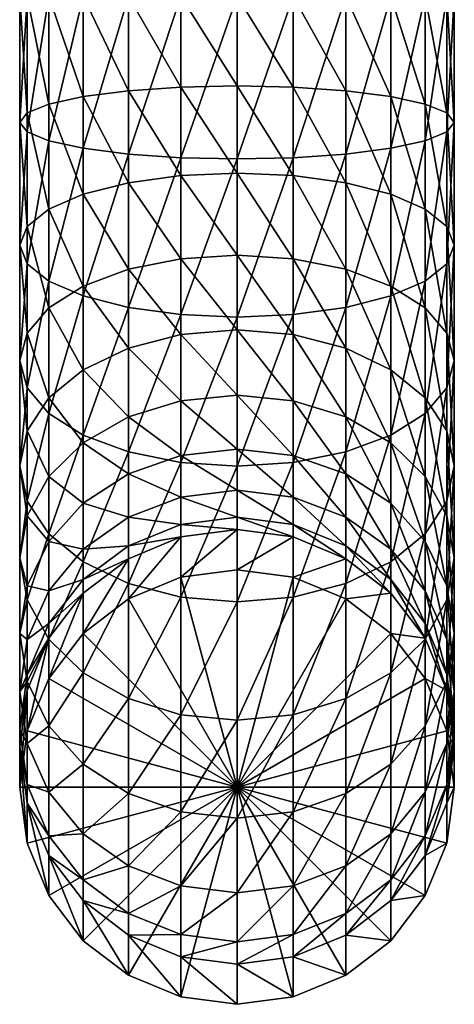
# Model space of a CAD drawing. Extents: x -0.027 to 0.027, y -0.227 to 0.055.
# Tile 1 of 256: x -0.011 to 0.011, y -0.227 to -0.177. Entities that reach past the tile are written whole.
import ezdxf

# ---------------------------------------------------------------- set-up
doc = ezdxf.new("R2010")
doc.units = 0
doc.layers.add('mesh', color=7, linetype='CONTINUOUS')

msp = doc.modelspace()

# ---------------------------------------------------------------- meshes
at = {"layer": 'mesh'}
mesh = msp.add_polyface(dxfattribs=at)
corners = [(-0.002795, -0.176209, 0.327947), (-0.002795, 0.005105, 0.327947), (0.000052, -0.176209, 0.328322), (-0.005448, -0.176209, 0.326848), (-0.005448, 0.005105, 0.326848), (-0.007726, -0.176209, 0.3251), (-0.007726, 0.005105, 0.3251), (-0.009474, -0.176209, 0.322822), (-0.009474, 0.005105, 0.322822), (-0.010573, -0.176209, 0.320169), (-0.010573, 0.005105, 0.320169), (-0.010948, -0.176209, 0.317322), (-0.010948, 0.005105, 0.317322), (-0.010573, -0.176209, 0.314475), (-0.010573, 0.005105, 0.314475), (-0.009474, -0.176209, 0.311822), (-0.009474, 0.005105, 0.311822), (-0.007726, -0.176209, 0.309544), (-0.007726, 0.005105, 0.309544), (-0.005448, -0.176209, 0.307796), (-0.005448, 0.005105, 0.307796), (-0.002795, -0.176209, 0.306697), (-0.002795, 0.005105, 0.306697), (0.000052, -0.176209, 0.306322), (0.000052, 0.005105, 0.306322), (0.002899, -0.180806, 0.306308), (0.002899, -0.176209, 0.306697), (0.005552, -0.180991, 0.307392), (0.005552, -0.176209, 0.307796), (0.00783, -0.181284, 0.309115), (0.00783, -0.176209, 0.309544), (0.009578, -0.181667, 0.311361), (0.009578, -0.176209, 0.311822), (0.010677, -0.182112, 0.313976), (0.010677, -0.176209, 0.314475), (0.011052, -0.18259, 0.316783), (0.011052, -0.176209, 0.317322), (0.010677, -0.183068, 0.319589), (0.010677, -0.176209, 0.320169), (0.009578, -0.183514, 0.322204), (0.009578, -0.176209, 0.322822), (0.00783, -0.183896, 0.32445), (0.00783, -0.176209, 0.3251), (0.005552, -0.18419, 0.326174), (0.005552, -0.176209, 0.326848), (-0.002795, -0.184374, 0.327257), (-0.005448, -0.18419, 0.326174), (-0.007726, -0.183896, 0.32445), (-0.009474, -0.183514, 0.322204), (-0.010573, -0.183068, 0.319589), (-0.010948, -0.18259, 0.316783), (-0.010573, -0.182112, 0.313976), (-0.009474, -0.181667, 0.311361), (-0.007726, -0.181284, 0.309115), (-0.005448, -0.180991, 0.307392), (-0.002795, -0.180806, 0.306308), (0.000052, -0.180743, 0.305939)]
mesh.append_faces([[corners[k] for k in face] for face in [(0, 1, 2, 2), (3, 4, 0, 0), (5, 6, 3, 3), (7, 8, 5, 5), (9, 10, 7, 7), (11, 12, 9, 9), (13, 14, 11, 11), (15, 16, 13, 13), (17, 18, 15, 15), (19, 20, 17, 17), (21, 22, 19, 19), (23, 24, 21, 21), (25, 26, 23, 23), (27, 28, 26, 26), (29, 30, 28, 28), (31, 32, 30, 30), (33, 34, 32, 32), (35, 36, 34, 34), (37, 38, 36, 36), (39, 40, 38, 38), (41, 42, 40, 40), (43, 44, 42, 42), (45, 0, 2, 2), (46, 3, 0, 0), (47, 5, 3, 3), (48, 7, 5, 5), (49, 9, 7, 7), (50, 11, 9, 9), (51, 13, 11, 11), (52, 15, 13, 13), (53, 17, 15, 15), (54, 19, 17, 17), (55, 21, 19, 19), (56, 23, 21, 21)]])
mesh = msp.add_polyface(dxfattribs=at)
corners = [(-0.005448, -0.190014, 0.304226), (-0.005448, -0.185636, 0.30619), (-0.007726, -0.186215, 0.30784), (-0.002795, -0.189481, 0.303265), (-0.002795, -0.185272, 0.305153), (0.000052, -0.189299, 0.302937), (0.000052, -0.185148, 0.3048), (0.002899, -0.185272, 0.305153), (0.000052, -0.180743, 0.305939), (-0.002795, -0.192307, 0.325205), (-0.002795, -0.184374, 0.327257), (0.000052, -0.184437, 0.327626), (-0.005448, -0.191944, 0.324168), (-0.005448, -0.18419, 0.326174), (-0.007726, -0.191365, 0.322519), (-0.007726, -0.183896, 0.32445), (-0.009474, -0.190611, 0.320369), (-0.009474, -0.183514, 0.322204), (-0.010573, -0.189732, 0.317866), (-0.010573, -0.183068, 0.319589), (-0.010948, -0.18879, 0.315179), (-0.010948, -0.18259, 0.316783), (-0.010573, -0.187847, 0.312493), (-0.010573, -0.182112, 0.313976), (-0.009474, -0.186969, 0.309989), (-0.009474, -0.181667, 0.311361), (-0.007726, -0.181284, 0.309115), (-0.005448, -0.180991, 0.307392), (-0.002795, -0.180806, 0.306308), (0.000052, -0.176209, 0.328322), (-0.002795, -0.176209, 0.327947), (-0.005448, -0.176209, 0.326848), (-0.007726, -0.176209, 0.3251), (-0.009474, -0.176209, 0.322822), (-0.010573, -0.176209, 0.320169), (-0.010948, -0.176209, 0.317322), (-0.010573, -0.176209, 0.314475), (-0.009474, -0.176209, 0.311822), (-0.007726, -0.176209, 0.309544), (-0.005448, -0.176209, 0.307796), (-0.002795, -0.176209, 0.306697)]
mesh.append_faces([[corners[k] for k in face] for face in [(0, 1, 2, 2), (3, 4, 1, 1), (5, 6, 4, 4), (7, 8, 6, 6), (9, 10, 11, 11), (12, 13, 10, 10), (14, 15, 13, 13), (16, 17, 15, 15), (18, 19, 17, 17), (20, 21, 19, 19), (22, 21, 20, 20), (22, 23, 21, 21), (24, 23, 22, 22), (24, 25, 23, 23), (2, 25, 24, 24), (2, 26, 25, 25), (1, 26, 2, 2), (1, 27, 26, 26), (4, 27, 1, 1), (4, 28, 27, 27), (6, 28, 4, 4), (6, 8, 28, 28), (10, 29, 11, 11), (13, 30, 10, 10), (15, 31, 13, 13), (17, 32, 15, 15), (19, 33, 17, 17), (21, 34, 19, 19), (23, 35, 21, 21), (25, 36, 23, 23), (26, 37, 25, 25), (27, 38, 26, 26), (28, 39, 27, 27), (8, 40, 28, 28)]])
mesh = msp.add_polyface(dxfattribs=at)
corners = [(0.002899, -0.189481, 0.303265), (0.002899, -0.185272, 0.305153), (0.000052, -0.185148, 0.3048), (0.005552, -0.190014, 0.304226), (0.005552, -0.185636, 0.30619), (0.00783, -0.190861, 0.305755), (0.00783, -0.186215, 0.30784), (0.002899, -0.180806, 0.306308), (0.000052, -0.180743, 0.305939), (0.005552, -0.180991, 0.307392), (0.00783, -0.181284, 0.309115), (0.009578, -0.186969, 0.309989), (0.009578, -0.181667, 0.311361), (0.010677, -0.187847, 0.312493), (0.010677, -0.182112, 0.313976), (0.011052, -0.18879, 0.315179), (0.011052, -0.18259, 0.316783), (0.010677, -0.189732, 0.317866), (0.010677, -0.183068, 0.319589), (0.009578, -0.190611, 0.320369), (0.009578, -0.183514, 0.322204), (0.00783, -0.191365, 0.322519), (0.00783, -0.183896, 0.32445), (0.005552, -0.191944, 0.324168), (0.005552, -0.18419, 0.326174), (0.002899, -0.192307, 0.325205), (0.002899, -0.184374, 0.327257), (0.000052, -0.192432, 0.325559), (0.000052, -0.184437, 0.327626), (0.000052, -0.176209, 0.306322), (0.002899, -0.176209, 0.306697), (0.005552, -0.176209, 0.307796), (0.00783, -0.176209, 0.309544), (0.009578, -0.176209, 0.311822), (0.010677, -0.176209, 0.314475), (0.011052, -0.176209, 0.317322), (0.010677, -0.176209, 0.320169), (0.009578, -0.176209, 0.322822), (0.00783, -0.176209, 0.3251), (0.005552, -0.176209, 0.326848), (0.002899, -0.176209, 0.327947), (0.000052, -0.176209, 0.328322)]
mesh.append_faces([[corners[k] for k in face] for face in [(0, 1, 2, 2), (3, 4, 1, 1), (5, 6, 4, 4), (1, 7, 8, 8), (4, 7, 1, 1), (4, 9, 7, 7), (6, 9, 4, 4), (6, 10, 9, 9), (11, 10, 6, 6), (11, 12, 10, 10), (13, 12, 11, 11), (13, 14, 12, 12), (15, 14, 13, 13), (15, 16, 14, 14), (17, 16, 15, 15), (17, 18, 16, 16), (19, 20, 18, 18), (21, 22, 20, 20), (23, 24, 22, 22), (25, 26, 24, 24), (27, 28, 26, 26), (7, 29, 8, 8), (9, 30, 7, 7), (10, 31, 9, 9), (12, 32, 10, 10), (14, 33, 12, 12), (16, 34, 14, 14), (18, 35, 16, 16), (20, 36, 18, 18), (22, 37, 20, 20), (24, 38, 22, 22), (26, 39, 24, 24), (26, 40, 39, 39), (28, 40, 26, 26), (28, 41, 40, 40)]])
mesh = msp.add_polyface(dxfattribs=at)
corners = [(-0.002795, -0.196659, 0.297521), (-0.002795, -0.193313, 0.300696), (-0.005448, -0.194, 0.301554), (0.000052, -0.196379, 0.297272), (0.000052, -0.193079, 0.300404), (-0.010573, -0.198173, 0.306769), (-0.010573, -0.193252, 0.310068), (-0.010948, -0.194632, 0.312558), (-0.009474, -0.196515, 0.304698), (-0.009474, -0.191966, 0.307747), (-0.007726, -0.195092, 0.302919), (-0.007726, -0.190861, 0.305755), (-0.005448, -0.190014, 0.304226), (-0.002795, -0.189481, 0.303265), (0.000052, -0.189299, 0.302937), (-0.002795, -0.199783, 0.321851), (-0.002795, -0.192307, 0.325205), (0.000052, -0.192432, 0.325559), (-0.005448, -0.199251, 0.320889), (-0.005448, -0.191944, 0.324168), (-0.007726, -0.198403, 0.319361), (-0.007726, -0.191365, 0.322519), (-0.009474, -0.197299, 0.317368), (-0.009474, -0.190611, 0.320369), (-0.010573, -0.196012, 0.315048), (-0.010573, -0.189732, 0.317866), (-0.010948, -0.18879, 0.315179), (-0.010573, -0.187847, 0.312493), (-0.009474, -0.186969, 0.309989), (-0.007726, -0.186215, 0.30784), (-0.005448, -0.185636, 0.30619), (-0.002795, -0.185272, 0.305153), (0.000052, -0.184437, 0.327626), (-0.002795, -0.184374, 0.327257), (-0.005448, -0.18419, 0.326174), (-0.007726, -0.183896, 0.32445), (-0.009474, -0.183514, 0.322204), (-0.010573, -0.183068, 0.319589)]
mesh.append_faces([[corners[k] for k in face] for face in [(0, 1, 2, 2), (3, 4, 1, 1), (5, 6, 7, 7), (8, 9, 6, 6), (10, 9, 8, 8), (10, 11, 9, 9), (2, 11, 10, 10), (2, 12, 11, 11), (1, 12, 2, 2), (1, 13, 12, 12), (4, 13, 1, 1), (4, 14, 13, 13), (15, 16, 17, 17), (18, 19, 16, 16), (20, 21, 19, 19), (22, 23, 21, 21), (24, 23, 22, 22), (24, 25, 23, 23), (7, 25, 24, 24), (7, 26, 25, 25), (6, 26, 7, 7), (6, 27, 26, 26), (9, 27, 6, 6), (9, 28, 27, 27), (11, 28, 9, 9), (11, 29, 28, 28), (12, 29, 11, 11), (13, 30, 12, 12), (14, 31, 13, 13), (16, 32, 17, 17), (19, 33, 16, 16), (21, 34, 19, 19), (23, 35, 21, 21), (25, 36, 23, 23), (26, 37, 25, 25)]])
mesh = msp.add_polyface(dxfattribs=at)
corners = [(0.002899, -0.196659, 0.297521), (0.002899, -0.193313, 0.300696), (0.000052, -0.193079, 0.300404), (0.005552, -0.19748, 0.298251), (0.005552, -0.194, 0.301554), (0.00783, -0.198786, 0.299413), (0.00783, -0.195092, 0.302919), (0.000052, -0.189299, 0.302937), (0.002899, -0.189481, 0.303265), (0.005552, -0.190014, 0.304226), (0.00783, -0.190861, 0.305755), (0.009578, -0.196515, 0.304698), (0.009578, -0.191966, 0.307747), (0.010677, -0.198173, 0.306769), (0.010677, -0.193252, 0.310068), (0.011052, -0.199951, 0.308992), (0.011052, -0.194632, 0.312558), (0.000052, -0.185148, 0.3048), (0.002899, -0.185272, 0.305153), (0.005552, -0.185636, 0.30619), (0.00783, -0.186215, 0.30784), (0.009578, -0.186969, 0.309989), (0.010677, -0.187847, 0.312493), (0.011052, -0.18879, 0.315179), (0.010677, -0.196012, 0.315048), (0.010677, -0.189732, 0.317866), (0.009578, -0.197299, 0.317368), (0.009578, -0.190611, 0.320369), (0.00783, -0.198403, 0.319361), (0.00783, -0.191365, 0.322519), (0.005552, -0.199251, 0.320889), (0.005552, -0.191944, 0.324168), (0.002899, -0.199783, 0.321851), (0.002899, -0.192307, 0.325205), (0.000052, -0.199965, 0.322178), (0.000052, -0.192432, 0.325559), (0.010677, -0.183068, 0.319589), (0.009578, -0.183514, 0.322204), (0.00783, -0.183896, 0.32445), (0.005552, -0.18419, 0.326174), (0.002899, -0.184374, 0.327257)]
mesh.append_faces([[corners[k] for k in face] for face in [(0, 1, 2, 2), (3, 4, 1, 1), (5, 6, 4, 4), (1, 7, 2, 2), (1, 8, 7, 7), (4, 8, 1, 1), (4, 9, 8, 8), (6, 9, 4, 4), (6, 10, 9, 9), (11, 10, 6, 6), (11, 12, 10, 10), (13, 14, 12, 12), (15, 16, 14, 14), (8, 17, 7, 7), (9, 18, 8, 8), (10, 19, 9, 9), (12, 20, 10, 10), (12, 21, 20, 20), (14, 21, 12, 12), (14, 22, 21, 21), (16, 22, 14, 14), (16, 23, 22, 22), (24, 23, 16, 16), (24, 25, 23, 23), (26, 25, 24, 24), (26, 27, 25, 25), (28, 29, 27, 27), (30, 31, 29, 29), (32, 33, 31, 31), (34, 35, 33, 33), (27, 36, 25, 25), (29, 37, 27, 27), (31, 38, 29, 29), (33, 39, 31, 31), (35, 40, 33, 33)]])
mesh = msp.add_polyface(dxfattribs=at)
corners = [(0.002899, -0.201531, 0.289724), (0.000052, -0.199107, 0.29363), (0.000052, -0.201184, 0.289582), (0.002899, -0.199425, 0.293829), (0.005552, -0.202547, 0.290142), (0.005552, -0.200357, 0.294411), (0.000052, -0.196379, 0.297272), (0.002899, -0.196659, 0.297521), (0.005552, -0.19748, 0.298251), (0.00783, -0.201839, 0.295337), (0.00783, -0.198786, 0.299413), (0.009578, -0.203771, 0.296544), (0.009578, -0.200488, 0.300928), (0.000052, -0.193079, 0.300404), (0.002899, -0.193313, 0.300696), (0.005552, -0.194, 0.301554), (0.00783, -0.195092, 0.302919), (0.009578, -0.196515, 0.304698), (0.010677, -0.20247, 0.302692), (0.010677, -0.198173, 0.306769), (0.011052, -0.204596, 0.304584), (0.011052, -0.199951, 0.308992), (0.009578, -0.191966, 0.307747), (0.010677, -0.193252, 0.310068), (0.010677, -0.20173, 0.311215), (0.011052, -0.194632, 0.312558), (0.010677, -0.196012, 0.315048), (0.009578, -0.203388, 0.313287), (0.009578, -0.197299, 0.317368), (0.00783, -0.204811, 0.315065), (0.00783, -0.198403, 0.319361), (0.005552, -0.205903, 0.31643), (0.005552, -0.199251, 0.320889), (0.002899, -0.20659, 0.317288), (0.002899, -0.199783, 0.321851), (0.000052, -0.206824, 0.317581), (0.000052, -0.199965, 0.322178), (0.009578, -0.190611, 0.320369), (0.00783, -0.191365, 0.322519), (0.005552, -0.191944, 0.324168), (0.002899, -0.192307, 0.325205)]
mesh.append_faces([[corners[k] for k in face] for face in [(0, 1, 2, 2), (0, 3, 1, 1), (4, 3, 0, 0), (4, 5, 3, 3), (3, 6, 1, 1), (3, 7, 6, 6), (5, 7, 3, 3), (5, 8, 7, 7), (9, 8, 5, 5), (9, 10, 8, 8), (11, 10, 9, 9), (11, 12, 10, 10), (7, 13, 6, 6), (8, 14, 7, 7), (10, 15, 8, 8), (12, 16, 10, 10), (12, 17, 16, 16), (18, 17, 12, 12), (18, 19, 17, 17), (20, 21, 19, 19), (19, 22, 17, 17), (21, 23, 19, 19), (24, 25, 21, 21), (24, 26, 25, 25), (27, 26, 24, 24), (27, 28, 26, 26), (29, 30, 28, 28), (31, 32, 30, 30), (33, 34, 32, 32), (35, 36, 34, 34), (30, 37, 28, 28), (32, 38, 30, 30), (34, 39, 32, 32), (36, 40, 34, 34)]])
mesh = msp.add_polyface(dxfattribs=at)
corners = [(-0.005448, -0.202547, 0.290142), (-0.005448, -0.200357, 0.294411), (-0.007726, -0.201839, 0.295337), (-0.002795, -0.201531, 0.289724), (-0.002795, -0.199425, 0.293829), (0.000052, -0.201184, 0.289582), (0.000052, -0.199107, 0.29363), (-0.007726, -0.198786, 0.299413), (-0.009474, -0.200488, 0.300928), (-0.005448, -0.19748, 0.298251), (-0.002795, -0.196659, 0.297521), (0.000052, -0.196379, 0.297272), (-0.010573, -0.20247, 0.302692), (-0.010573, -0.198173, 0.306769), (-0.010948, -0.199951, 0.308992), (-0.009474, -0.196515, 0.304698), (-0.007726, -0.195092, 0.302919), (-0.005448, -0.194, 0.301554), (-0.002795, -0.193313, 0.300696), (-0.002795, -0.20659, 0.317288), (-0.002795, -0.199783, 0.321851), (0.000052, -0.199965, 0.322178), (-0.005448, -0.205903, 0.31643), (-0.005448, -0.199251, 0.320889), (-0.007726, -0.204811, 0.315065), (-0.007726, -0.198403, 0.319361), (-0.009474, -0.203388, 0.313287), (-0.009474, -0.197299, 0.317368), (-0.010573, -0.20173, 0.311215), (-0.010573, -0.196012, 0.315048), (-0.010948, -0.194632, 0.312558), (-0.010573, -0.193252, 0.310068), (0.000052, -0.192432, 0.325559), (-0.002795, -0.192307, 0.325205), (-0.005448, -0.191944, 0.324168), (-0.007726, -0.191365, 0.322519)]
mesh.append_faces([[corners[k] for k in face] for face in [(0, 1, 2, 2), (3, 4, 1, 1), (5, 4, 3, 3), (5, 6, 4, 4), (2, 7, 8, 8), (1, 7, 2, 2), (1, 9, 7, 7), (4, 9, 1, 1), (4, 10, 9, 9), (6, 10, 4, 4), (6, 11, 10, 10), (12, 13, 14, 14), (8, 13, 12, 12), (8, 15, 13, 13), (7, 15, 8, 8), (7, 16, 15, 15), (9, 16, 7, 7), (9, 17, 16, 16), (10, 17, 9, 9), (11, 18, 10, 10), (19, 20, 21, 21), (22, 23, 20, 20), (24, 25, 23, 23), (26, 27, 25, 25), (28, 27, 26, 26), (28, 29, 27, 27), (14, 29, 28, 28), (14, 30, 29, 29), (13, 30, 14, 14), (15, 31, 13, 13), (20, 32, 21, 21), (23, 33, 20, 20), (25, 34, 23, 23), (27, 35, 25, 25)]])
mesh = msp.add_polyface(dxfattribs=at)
corners = [(0.009578, -0.208665, 0.281023), (0.009578, -0.207918, 0.286449), (0.00783, -0.205696, 0.285949), (0.010677, -0.211314, 0.281162), (0.010677, -0.210507, 0.28703), (0.009578, -0.206272, 0.291672), (0.00783, -0.204164, 0.290806), (0.010677, -0.208726, 0.29268), (0.011052, -0.213285, 0.287655), (0.011052, -0.211359, 0.293762), (0.009578, -0.203771, 0.296544), (0.00783, -0.201839, 0.295337), (0.010677, -0.206021, 0.29795), (0.011052, -0.208435, 0.299459), (0.010677, -0.213992, 0.294844), (0.010677, -0.21085, 0.300968), (0.009578, -0.200488, 0.300928), (0.010677, -0.20247, 0.302692), (0.011052, -0.204596, 0.304584), (0.010677, -0.206723, 0.306477), (0.009578, -0.2131, 0.302374), (0.009578, -0.208705, 0.308241), (0.00783, -0.215032, 0.303581), (0.00783, -0.210407, 0.309755), (0.010677, -0.198173, 0.306769), (0.011052, -0.199951, 0.308992), (0.010677, -0.20173, 0.311215), (0.009578, -0.203388, 0.313287), (0.00783, -0.204811, 0.315065), (0.009578, -0.197299, 0.317368), (0.00783, -0.20842, 0.242172), (0.00783, -0.20639, 0.280904), (0.009578, -0.210695, 0.242291)]
mesh.append_faces([[corners[k] for k in face] for face in [(0, 1, 2, 2), (3, 1, 0, 0), (3, 4, 1, 1), (1, 5, 6, 6), (4, 5, 1, 1), (4, 7, 5, 5), (8, 7, 4, 4), (8, 9, 7, 7), (5, 10, 11, 11), (7, 10, 5, 5), (7, 12, 10, 10), (9, 12, 7, 7), (9, 13, 12, 12), (14, 13, 9, 9), (14, 15, 13, 13), (12, 16, 10, 10), (12, 17, 16, 16), (13, 17, 12, 12), (13, 18, 17, 17), (15, 18, 13, 13), (15, 19, 18, 18), (20, 19, 15, 15), (20, 21, 19, 19), (22, 23, 21, 21), (18, 24, 17, 17), (19, 25, 18, 18), (19, 26, 25, 25), (21, 26, 19, 19), (21, 27, 26, 26), (23, 27, 21, 21), (23, 28, 27, 27), (28, 29, 27, 27), (30, 0, 31, 31), (32, 0, 30, 30), (32, 3, 0, 0)]])
mesh = msp.add_polyface(dxfattribs=at)
corners = [(0.002899, -0.203547, 0.280755), (0.000052, -0.202552, 0.285243), (0.000052, -0.203172, 0.280735), (-0.005448, -0.204644, 0.280812), (-0.007726, -0.205696, 0.285949), (-0.007726, -0.20639, 0.280904), (-0.005448, -0.20399, 0.285566), (-0.002795, -0.203547, 0.280755), (-0.002795, -0.202918, 0.285325), (-0.007726, -0.204164, 0.290806), (-0.005448, -0.202547, 0.290142), (-0.002795, -0.201531, 0.289724), (0.000052, -0.201184, 0.289582), (-0.007726, -0.201839, 0.295337), (-0.005448, -0.200357, 0.294411), (-0.002795, -0.212534, 0.311648), (0.000052, -0.206824, 0.317581), (0.000052, -0.212814, 0.311897), (-0.002795, -0.20659, 0.317288), (-0.005448, -0.211713, 0.310917), (-0.005448, -0.205903, 0.31643), (-0.007726, -0.210407, 0.309755), (-0.007726, -0.204811, 0.315065), (-0.009474, -0.208705, 0.308241), (0.000052, -0.199965, 0.322178), (-0.002795, -0.199783, 0.321851), (-0.005448, -0.199251, 0.320889), (-0.009474, -0.203388, 0.313287), (-0.007726, -0.198403, 0.319361), (-0.007726, -0.20842, 0.242172), (-0.009474, -0.210695, 0.242291), (-0.005448, -0.206674, 0.242081), (-0.002795, -0.205577, 0.242023), (0.000052, -0.205202, 0.242003), (0.000052, -0.216187, 0.242579)]
mesh.append_faces([[corners[k] for k in face] for face in [(0, 1, 2, 2), (3, 4, 5, 5), (3, 6, 4, 4), (7, 6, 3, 3), (7, 8, 6, 6), (2, 8, 7, 7), (2, 1, 8, 8), (6, 9, 4, 4), (6, 10, 9, 9), (8, 10, 6, 6), (8, 11, 10, 10), (1, 11, 8, 8), (1, 12, 11, 11), (10, 13, 9, 9), (11, 14, 10, 10), (15, 16, 17, 17), (15, 18, 16, 16), (19, 18, 15, 15), (19, 20, 18, 18), (21, 20, 19, 19), (21, 22, 20, 20), (23, 22, 21, 21), (18, 24, 16, 16), (20, 25, 18, 18), (22, 26, 20, 20), (27, 28, 22, 22), (29, 5, 30, 30), (29, 3, 5, 5), (31, 3, 29, 29), (31, 7, 3, 3), (32, 7, 31, 31), (32, 2, 7, 7), (33, 2, 32, 32), (34, 32, 31, 31), (34, 33, 32, 32)]])
mesh = msp.add_polyface(dxfattribs=at)
corners = [(0.002899, -0.203547, 0.280755), (0.002899, -0.202918, 0.285325), (0.000052, -0.202552, 0.285243), (0.005552, -0.204644, 0.280812), (0.005552, -0.20399, 0.285566), (0.00783, -0.20639, 0.280904), (0.00783, -0.205696, 0.285949), (0.009578, -0.208665, 0.281023), (0.000052, -0.201184, 0.289582), (0.002899, -0.201531, 0.289724), (0.005552, -0.202547, 0.290142), (0.00783, -0.204164, 0.290806), (0.009578, -0.207918, 0.286449), (0.005552, -0.200357, 0.294411), (0.00783, -0.201839, 0.295337), (0.009578, -0.206272, 0.291672), (0.005552, -0.211713, 0.310917), (0.00783, -0.204811, 0.315065), (0.00783, -0.210407, 0.309755), (0.005552, -0.205903, 0.31643), (0.002899, -0.212534, 0.311648), (0.002899, -0.20659, 0.317288), (0.000052, -0.212814, 0.311897), (0.000052, -0.206824, 0.317581), (0.00783, -0.198403, 0.319361), (0.005552, -0.199251, 0.320889), (0.002899, -0.199783, 0.321851), (0.000052, -0.205202, 0.242003), (0.000052, -0.203172, 0.280735), (0.002899, -0.205577, 0.242023), (0.005552, -0.206674, 0.242081), (0.00783, -0.20842, 0.242172), (0.000052, -0.216187, 0.242579)]
mesh.append_faces([[corners[k] for k in face] for face in [(0, 1, 2, 2), (3, 1, 0, 0), (3, 4, 1, 1), (5, 4, 3, 3), (5, 6, 4, 4), (7, 6, 5, 5), (1, 8, 2, 2), (1, 9, 8, 8), (4, 9, 1, 1), (4, 10, 9, 9), (6, 10, 4, 4), (6, 11, 10, 10), (12, 11, 6, 6), (11, 13, 10, 10), (11, 14, 13, 13), (15, 14, 11, 11), (16, 17, 18, 18), (16, 19, 17, 17), (20, 19, 16, 16), (20, 21, 19, 19), (22, 21, 20, 20), (22, 23, 21, 21), (19, 24, 17, 17), (21, 25, 19, 19), (23, 26, 21, 21), (27, 0, 28, 28), (29, 0, 27, 27), (29, 3, 0, 0), (30, 3, 29, 29), (30, 5, 3, 3), (31, 5, 30, 30), (29, 27, 32, 32), (32, 30, 29, 29), (32, 31, 30, 30)]])
mesh = msp.add_polyface(dxfattribs=at)
corners = [(-0.009474, -0.208665, 0.281023), (-0.010573, -0.210507, 0.28703), (-0.010573, -0.211314, 0.281162), (-0.009474, -0.207918, 0.286449), (-0.007726, -0.20639, 0.280904), (-0.007726, -0.205696, 0.285949), (-0.010573, -0.208726, 0.29268), (-0.010948, -0.211359, 0.293762), (-0.009474, -0.206272, 0.291672), (-0.007726, -0.204164, 0.290806), (-0.010948, -0.208435, 0.299459), (-0.010573, -0.21085, 0.300968), (-0.010573, -0.206021, 0.29795), (-0.009474, -0.203771, 0.296544), (-0.007726, -0.201839, 0.295337), (-0.009474, -0.2131, 0.302374), (-0.009474, -0.208705, 0.308241), (-0.007726, -0.210407, 0.309755), (-0.010573, -0.206723, 0.306477), (-0.010948, -0.204596, 0.304584), (-0.010573, -0.20247, 0.302692), (-0.009474, -0.200488, 0.300928), (-0.009474, -0.203388, 0.313287), (-0.007726, -0.204811, 0.315065), (-0.010573, -0.20173, 0.311215), (-0.010948, -0.199951, 0.308992), (-0.010573, -0.213344, 0.24243), (-0.009474, -0.210695, 0.242291)]
mesh.append_faces([[corners[k] for k in face] for face in [(0, 1, 2, 2), (0, 3, 1, 1), (4, 3, 0, 0), (4, 5, 3, 3), (1, 6, 7, 7), (3, 6, 1, 1), (3, 8, 6, 6), (5, 8, 3, 3), (5, 9, 8, 8), (7, 10, 11, 11), (6, 10, 7, 7), (6, 12, 10, 10), (8, 12, 6, 6), (8, 13, 12, 12), (9, 13, 8, 8), (9, 14, 13, 13), (15, 16, 17, 17), (11, 16, 15, 15), (11, 18, 16, 16), (10, 18, 11, 11), (10, 19, 18, 18), (12, 19, 10, 10), (12, 20, 19, 19), (13, 20, 12, 12), (13, 21, 20, 20), (14, 21, 13, 13), (16, 22, 23, 23), (18, 22, 16, 16), (18, 24, 22, 22), (19, 24, 18, 18), (19, 25, 24, 24), (20, 25, 19, 19), (26, 0, 2, 2), (27, 4, 0, 0)]])
mesh = msp.add_polyface(dxfattribs=at)
corners = [(-0.010573, -0.217, 0.28146), (-0.010573, -0.216062, 0.288279), (-0.009474, -0.218651, 0.288861), (-0.010948, -0.214157, 0.281311), (-0.010948, -0.213285, 0.287655), (-0.010573, -0.211314, 0.281162), (-0.010573, -0.210507, 0.28703), (-0.009474, -0.216446, 0.295852), (-0.010573, -0.213992, 0.294844), (-0.010948, -0.211359, 0.293762), (-0.005448, -0.220171, 0.297382), (-0.005448, -0.216514, 0.304507), (-0.002795, -0.217446, 0.305089), (-0.007726, -0.218554, 0.296718), (-0.007726, -0.215032, 0.303581), (-0.009474, -0.2131, 0.302374), (-0.010573, -0.21085, 0.300968), (0.000052, -0.212814, 0.311897), (0.000052, -0.217764, 0.305288), (-0.002795, -0.212534, 0.311648), (-0.005448, -0.211713, 0.310917), (-0.007726, -0.210407, 0.309755), (-0.010573, -0.21903, 0.242728), (-0.010948, -0.216187, 0.242579), (-0.010573, -0.213344, 0.24243), (-0.009474, -0.210695, 0.242291), (-0.009474, -0.208665, 0.281023), (0.000052, -0.216187, 0.242579), (-0.007726, -0.20842, 0.242172), (-0.005448, -0.206674, 0.242081)]
mesh.append_faces([[corners[k] for k in face] for face in [(0, 1, 2, 2), (3, 1, 0, 0), (3, 4, 1, 1), (5, 4, 3, 3), (5, 6, 4, 4), (1, 7, 2, 2), (1, 8, 7, 7), (4, 8, 1, 1), (4, 9, 8, 8), (6, 9, 4, 4), (10, 11, 12, 12), (13, 14, 11, 11), (7, 14, 13, 13), (7, 15, 14, 14), (8, 15, 7, 7), (8, 16, 15, 15), (9, 16, 8, 8), (12, 17, 18, 18), (12, 19, 17, 17), (11, 19, 12, 12), (11, 20, 19, 19), (14, 20, 11, 11), (14, 21, 20, 20), (15, 21, 14, 14), (22, 3, 0, 0), (23, 3, 22, 22), (23, 5, 3, 3), (24, 5, 23, 23), (25, 26, 24, 24), (27, 25, 24, 24), (27, 28, 25, 25), (29, 28, 27, 27), (27, 23, 22, 22), (24, 23, 27, 27)]])
mesh = msp.add_polyface(dxfattribs=at)
corners = [(0.011052, -0.214157, 0.281311), (0.010677, -0.210507, 0.28703), (0.010677, -0.211314, 0.281162), (0.011052, -0.213285, 0.287655), (0.010677, -0.217, 0.28146), (0.010677, -0.216062, 0.288279), (0.009578, -0.21965, 0.281599), (0.009578, -0.218651, 0.288861), (0.011052, -0.211359, 0.293762), (0.010677, -0.213992, 0.294844), (0.009578, -0.216446, 0.295852), (0.00783, -0.220873, 0.28936), (0.00783, -0.218554, 0.296718), (0.010677, -0.21085, 0.300968), (0.009578, -0.2131, 0.302374), (0.00783, -0.215032, 0.303581), (0.005552, -0.220171, 0.297382), (0.005552, -0.216514, 0.304507), (0.002899, -0.221187, 0.297799), (0.002899, -0.217446, 0.305089), (0.009578, -0.208705, 0.308241), (0.00783, -0.210407, 0.309755), (0.005552, -0.211713, 0.310917), (0.002899, -0.212534, 0.311648), (0.000052, -0.217764, 0.305288), (0.000052, -0.212814, 0.311897), (0.010677, -0.213344, 0.24243), (0.009578, -0.210695, 0.242291), (0.011052, -0.216187, 0.242579), (0.010677, -0.21903, 0.242728), (0.000052, -0.216187, 0.242579), (0.00783, -0.20842, 0.242172)]
mesh.append_faces([[corners[k] for k in face] for face in [(0, 1, 2, 2), (0, 3, 1, 1), (4, 3, 0, 0), (4, 5, 3, 3), (6, 5, 4, 4), (6, 7, 5, 5), (5, 8, 3, 3), (5, 9, 8, 8), (7, 9, 5, 5), (7, 10, 9, 9), (11, 12, 10, 10), (10, 13, 9, 9), (10, 14, 13, 13), (12, 14, 10, 10), (12, 15, 14, 14), (16, 15, 12, 12), (16, 17, 15, 15), (18, 19, 17, 17), (15, 20, 14, 14), (17, 21, 15, 15), (17, 22, 21, 21), (19, 22, 17, 17), (19, 23, 22, 22), (24, 23, 19, 19), (24, 25, 23, 23), (26, 2, 27, 27), (26, 0, 2, 2), (28, 0, 26, 26), (28, 4, 0, 0), (29, 4, 28, 28), (29, 6, 4, 4), (30, 26, 27, 27), (30, 28, 26, 26), (29, 28, 30, 30), (27, 31, 30, 30)]])
mesh = msp.add_polyface(dxfattribs=at)
corners = [(-0.002795, -0.224768, 0.281867), (0.000052, -0.224017, 0.290067), (0.000052, -0.225142, 0.281887), (-0.002795, -0.223651, 0.289985), (-0.005448, -0.223671, 0.281809), (-0.005448, -0.222579, 0.289744), (-0.007726, -0.221925, 0.281718), (-0.007726, -0.220873, 0.28936), (-0.009474, -0.21965, 0.281599), (-0.009474, -0.218651, 0.288861), (-0.010573, -0.217, 0.28146), (0.000052, -0.221534, 0.297942), (-0.002795, -0.221187, 0.297799), (-0.005448, -0.220171, 0.297382), (-0.007726, -0.218554, 0.296718), (-0.009474, -0.216446, 0.295852), (0.000052, -0.217764, 0.305288), (-0.002795, -0.217446, 0.305089), (-0.005448, -0.216514, 0.304507), (-0.002795, -0.226798, 0.243135), (0.000052, -0.227172, 0.243155), (-0.005448, -0.2257, 0.243078), (-0.007726, -0.223955, 0.242986), (-0.009474, -0.22168, 0.242867), (-0.010573, -0.21903, 0.242728), (0.000052, -0.216187, 0.242579)]
mesh.append_faces([[corners[k] for k in face] for face in [(0, 1, 2, 2), (0, 3, 1, 1), (4, 3, 0, 0), (4, 5, 3, 3), (6, 5, 4, 4), (6, 7, 5, 5), (8, 7, 6, 6), (8, 9, 7, 7), (10, 9, 8, 8), (3, 11, 1, 1), (3, 12, 11, 11), (5, 12, 3, 3), (5, 13, 12, 12), (7, 13, 5, 5), (7, 14, 13, 13), (9, 14, 7, 7), (9, 15, 14, 14), (12, 16, 11, 11), (12, 17, 16, 16), (13, 17, 12, 12), (14, 18, 13, 13), (19, 0, 20, 20), (19, 4, 0, 0), (21, 4, 19, 19), (21, 6, 4, 4), (22, 6, 21, 21), (22, 8, 6, 6), (23, 8, 22, 22), (23, 10, 8, 8), (24, 10, 23, 23), (25, 24, 23, 23), (25, 21, 19, 19), (25, 22, 21, 21), (23, 22, 25, 25)]])
mesh = msp.add_polyface(dxfattribs=at)
corners = [(0.00783, -0.221925, 0.281718), (0.009578, -0.218651, 0.288861), (0.009578, -0.21965, 0.281599), (0.00783, -0.220873, 0.28936), (0.005552, -0.223671, 0.281809), (0.005552, -0.222579, 0.289744), (0.002899, -0.224768, 0.281867), (0.002899, -0.223651, 0.289985), (0.000052, -0.225142, 0.281887), (0.000052, -0.224017, 0.290067), (0.009578, -0.216446, 0.295852), (0.00783, -0.218554, 0.296718), (0.005552, -0.220171, 0.297382), (0.002899, -0.221187, 0.297799), (0.000052, -0.221534, 0.297942), (0.005552, -0.216514, 0.304507), (0.002899, -0.217446, 0.305089), (0.000052, -0.217764, 0.305288), (0.009578, -0.22168, 0.242867), (0.010677, -0.21903, 0.242728), (0.00783, -0.223955, 0.242986), (0.005552, -0.2257, 0.243078), (0.002899, -0.226798, 0.243135), (0.000052, -0.227172, 0.243155), (-0.002795, -0.224768, 0.281867), (0.000052, -0.216187, 0.242579), (-0.002795, -0.226798, 0.243135)]
mesh.append_faces([[corners[k] for k in face] for face in [(0, 1, 2, 2), (0, 3, 1, 1), (4, 3, 0, 0), (4, 5, 3, 3), (6, 5, 4, 4), (6, 7, 5, 5), (8, 7, 6, 6), (8, 9, 7, 7), (3, 10, 1, 1), (5, 11, 3, 3), (5, 12, 11, 11), (7, 12, 5, 5), (7, 13, 12, 12), (9, 13, 7, 7), (9, 14, 13, 13), (13, 15, 12, 12), (14, 16, 13, 13), (14, 17, 16, 16), (18, 2, 19, 19), (18, 0, 2, 2), (20, 0, 18, 18), (20, 4, 0, 0), (21, 4, 20, 20), (21, 6, 4, 4), (22, 6, 21, 21), (22, 8, 6, 6), (23, 8, 22, 22), (23, 24, 8, 8), (25, 22, 21, 21), (25, 23, 22, 22), (26, 23, 25, 25), (25, 18, 19, 19), (25, 20, 18, 18), (21, 20, 25, 25)]])

doc.saveas('drawing.dxf')
